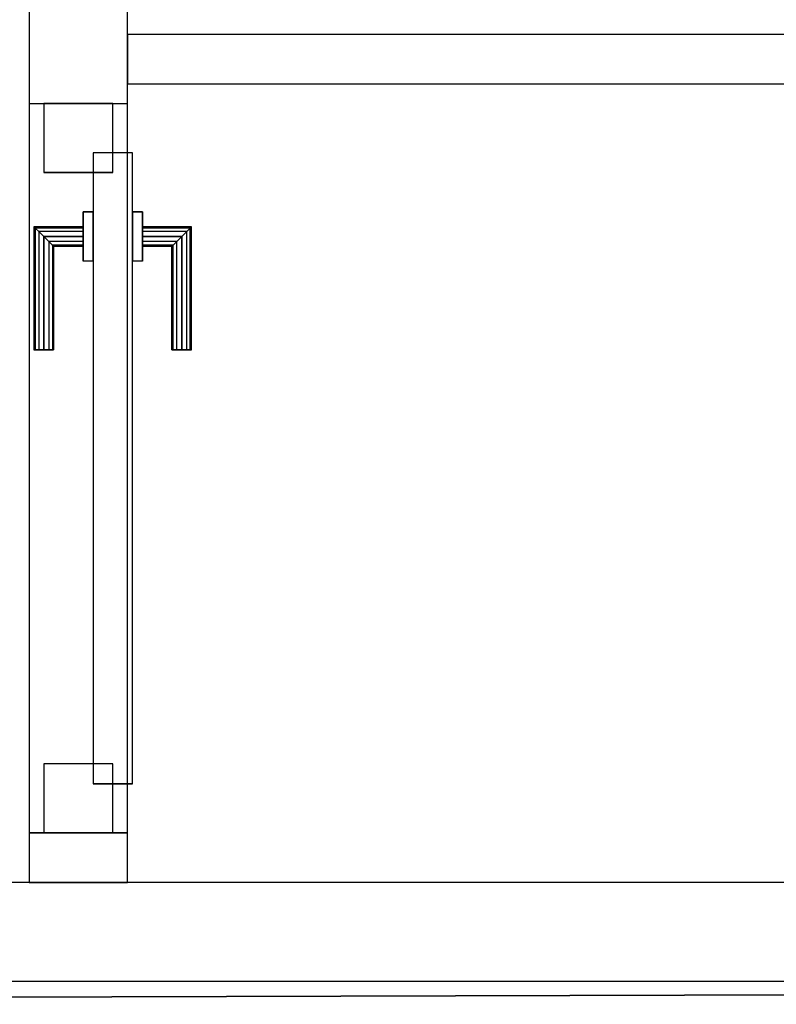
# Model space of a CAD drawing. Header units: metres. Extents: x 391.1 to 427.5, y 12.8 to 28.4.
# Tile 105 of 206: x 405.7 to 406.4, y 25.9 to 26.9. Entities that reach past the tile are written whole.
import ezdxf

# ---------------------------------------------------------------- set-up
doc = ezdxf.new("R2010")
doc.units = ezdxf.units.M
doc.layers.add('01_CARPINTERIA', color=5, linetype='Continuous', lineweight=25, true_color=0x0000ff)
doc.layers.add('01_SUELOS', color=7, linetype='Continuous', lineweight=25, true_color=0x007f00)
for name, color, linetype, lineweight in [('A-GENM-____-OTLN', 7, 'Continuous', 18), ('A-WALL-____-MCUT', 7, 'Continuous', 25), ('A-WALL-____-OTLN', 7, 'Continuous', 25)]:
    doc.layers.add(name, color=color, linetype=linetype, lineweight=lineweight)

# ---------------------------------------------------------------- blocks, each defined once
blk = doc.blocks.new('Family - Evans PA-152119-03_TEL_P0A')
at = {"layer": 'A-WALL-____-MCUT', "color": 253, "true_color": 0xaaaaaa}
for p, q in [((0.05039, 0.1), (0, 0.1)), ((0, 0.1), (0, 0)), ((0.05039, 0), (0.05039, 0.1)), ((0.79039, 0.1), (0.79039, 0)), ((0.89031, 0.1), (0.79039, 0.1)), ((0, 0), (0.05039, 0)), ((0.79039, 0), (0.89031, 0))]:
    blk.add_line(p, q, dxfattribs=at)
at = {"layer": 'A-WALL-____-OTLN', "color": 253, "true_color": 0xaaaaaa}
for p, q in [((1.66046, 0.1), (0, 0.1)), ((0, 0.1), (0, 0)), ((0.79039, 0.1), (0.05039, 0.1)), ((0.05039, 0.1), (0.05039, 0)), ((0.79039, 0.1), (0.79039, 0)), ((0, 0), (1.66046, 0)), ((0.05039, 0), (0.79039, 0))]:
    blk.add_line(p, q, dxfattribs=at)
at = {"layer": 'A-WALL-____-OTLN', "color": 253, "lineweight": 18, "true_color": 0xaaaaaa}
blk.add_line((0, 0), (1.66046, 0), dxfattribs=at)
blk = doc.blocks.new('Family - Vano de puerta PA-152121-03_TEL_P0A')
at = {"layer": 'A-GENM-____-OTLN', "color": 253, "true_color": 0xaaaaaa}
for p, q in [((405.77587, 26.83953), (405.67587, 26.83953)), ((405.67587, 26.83953), (405.67587, 26.09953)), ((405.77587, 26.83953), (405.67587, 26.83953)), ((405.67587, 26.09953), (405.67587, 26.83953)), ((405.77587, 26.09953), (405.77587, 26.83953)), ((405.77587, 26.83953), (405.77587, 26.09953)), ((405.67587, 26.09953), (405.77587, 26.09953)), ((405.77587, 26.09953), (405.67587, 26.09953))]:
    blk.add_line(p, q, dxfattribs=at)
blk = doc.blocks.new('Family - Evans PA-152168-03_TEL_P0A')
at = {"layer": 'A-WALL-____-MCUT', "color": 253, "true_color": 0xaaaaaa}
for p, q in [((3.36015, 0.1), (0, 0.1)), ((0, 0), (3.36015, 0))]:
    blk.add_line(p, q, dxfattribs=at)
at = {"layer": 'A-WALL-____-OTLN', "color": 253, "true_color": 0xaaaaaa}
for p, q in [((3.36015, 0.1), (0, 0.1)), ((0, 0), (3.36015, 0))]:
    blk.add_line(p, q, dxfattribs=at)
at = {"layer": 'A-WALL-____-OTLN', "color": 253, "lineweight": 18, "true_color": 0xaaaaaa}
blk.add_line((0, 0), (3.36015, 0), dxfattribs=at)
blk = doc.blocks.new('Family - LONDR55-XX_ZZ-ARQ-CAA-M3D-Londres55-152294-03_TEL_P0A')
at = {"layer": '01_CARPINTERIA', "color": 161, "true_color": 0xaaaaff}
for p, q in [((0.12634, 0.14866), (0.125, 0.15)), ((0.125, 0.15), (0.125, 0.1)), ((0.125, 0.15), (0.12634, 0.14866)), ((0.25, 0.15), (0.125, 0.15)), ((0.25, 0.14866), (0.25, 0.15)), ((0.25, 0.15), (0.25, 0.14866)), ((0.13, 0.145), (0.12634, 0.14866)), ((0.12634, 0.14866), (0.12634, 0.1)), ((0.12634, 0.14866), (0.12634, 0.1)), ((0.12634, 0.14866), (0.13, 0.145)), ((0.25, 0.14866), (0.12634, 0.14866)), ((0.25, 0.14866), (0.12634, 0.14866)), ((0.135, 0.14), (0.13, 0.145)), ((0.13, 0.145), (0.13, 0.1)), ((0.13, 0.145), (0.13, 0.1)), ((0.13, 0.145), (0.135, 0.14)), ((0.25, 0.145), (0.13, 0.145)), ((0.25, 0.145), (0.13, 0.145)), ((0.135, 0.1), (0.135, 0.14)), ((0.135, 0.14), (0.135, 0.1)), ((0.135, 0.14), (0.14, 0.135)), ((0.14, 0.135), (0.135, 0.14)), ((0.135, 0.14), (0.25, 0.14)), ((0.25, 0.14), (0.135, 0.14)), ((0.25, 0.145), (0.25, 0.14866)), ((0.25, 0.14866), (0.25, 0.145)), ((0.25, 0.145), (0.25, 0.14)), ((0.25, 0.14), (0.25, 0.145)), ((0.25, 0.14), (0.25, 0.135)), ((0.25, 0.135), (0.25, 0.14)), ((0.14, 0.135), (0.14, 0.1)), ((0.14, 0.135), (0.14366, 0.13134)), ((0.14366, 0.13134), (0.14, 0.135)), ((0.14, 0.135), (0.14, 0.1)), ((0.25, 0.135), (0.14, 0.135)), ((0.25, 0.135), (0.14, 0.135)), ((0.14366, 0.13134), (0.14366, 0.1)), ((0.14366, 0.13134), (0.145, 0.13)), ((0.145, 0.13), (0.14366, 0.13134)), ((0.14366, 0.13134), (0.14366, 0.1)), ((0.25, 0.13134), (0.14366, 0.13134)), ((0.25, 0.13134), (0.14366, 0.13134)), ((0.145, 0.13), (0.145, 0.1)), ((0.25, 0.13), (0.145, 0.13)), ((0.25, 0.135), (0.25, 0.13134)), ((0.25, 0.13134), (0.25, 0.135)), ((0.25, 0.13134), (0.25, 0.13)), ((0.25, 0.13), (0.25, 0.13134)), ((0.16, 0.1), (0.11, 0.1)), ((0.11, 0.1), (0.16, 0.1)), ((0.11, 0.1), (0.11, 0.09)), ((0.11, 0.09), (0.11, 0.1)), ((0.12634, 0.1), (0.125, 0.1)), ((0.125, 0.1), (0.12634, 0.1)), ((0.13, 0.1), (0.12634, 0.1)), ((0.12634, 0.1), (0.13, 0.1)), ((0.135, 0.1), (0.13, 0.1)), ((0.13, 0.1), (0.135, 0.1)), ((0.14, 0.1), (0.135, 0.1)), ((0.135, 0.1), (0.14, 0.1)), ((0.14, 0.1), (0.14366, 0.1)), ((0.14366, 0.1), (0.14, 0.1)), ((0.14366, 0.1), (0.145, 0.1)), ((0.145, 0.1), (0.14366, 0.1)), ((0.16, 0.1), (0.16, 0.09)), ((0.16, 0.1), (0.16, 0.09)), ((0.69, 0.09), (0.05, 0.09)), ((0.05, 0.09), (0.05, 0.05)), ((0.69, 0.09), (0.05, 0.09)), ((0.05, 0.09), (0.05, 0.05)), ((0.16, 0.09), (0.11, 0.09)), ((0.11, 0.09), (0.16, 0.09)), ((0.69, 0.05), (0.69, 0.09)), ((0.69, 0.09), (0.69, 0.05)), ((0.07, 0.07), (0, 0.07)), ((0, 0.07), (0, 0)), ((0.07, 0.07), (0, 0.07)), ((0, 0.07), (0, 0)), ((0.07, 0), (0.07, 0.07)), ((0.07, 0.07), (0.07, 0)), ((0.74, 0.07), (0.67, 0.07)), ((0.67, 0.07), (0.67, 0)), ((0.74, 0.07), (0.67, 0.07)), ((0.67, 0.07), (0.67, 0)), ((0.74, 0), (0.74, 0.07)), ((0.74, 0.07), (0.74, 0)), ((0.05, 0.05), (0.69, 0.05)), ((0.05, 0.05), (0.69, 0.05)), ((0.11, 0.05), (0.16, 0.05)), ((0.16, 0.05), (0.11, 0.05)), ((0.11, 0.05), (0.11, 0.04)), ((0.11, 0.04), (0.11, 0.05)), ((0.16, 0.05), (0.16, 0.04)), ((0.16, 0.05), (0.16, 0.04)), ((0.11, 0.04), (0.16, 0.04)), ((0.16, 0.04), (0.11, 0.04)), ((0.12634, 0.04), (0.125, 0.04)), ((0.125, 0.04), (0.12634, 0.04)), ((0.125, 0.04), (0.125, -0.01)), ((0.13, 0.04), (0.12634, 0.04)), ((0.12634, 0.04), (0.13, 0.04)), ((0.12634, 0.04), (0.12634, -0.00866)), ((0.12634, 0.04), (0.12634, -0.00866)), ((0.13, 0.04), (0.135, 0.04)), ((0.135, 0.04), (0.13, 0.04)), ((0.13, 0.04), (0.13, -0.005)), ((0.13, 0.04), (0.13, -0.005)), ((0.135, 0.04), (0.14, 0.04)), ((0.14, 0.04), (0.135, 0.04)), ((0.135, 0), (0.135, 0.04)), ((0.135, 0.04), (0.135, 0)), ((0.14, 0.04), (0.14366, 0.04)), ((0.14366, 0.04), (0.14, 0.04)), ((0.14, 0.04), (0.14, 0.005)), ((0.14, 0.04), (0.14, 0.005)), ((0.14366, 0.04), (0.145, 0.04)), ((0.145, 0.04), (0.14366, 0.04)), ((0.14366, 0.04), (0.14366, 0.00866)), ((0.14366, 0.04), (0.14366, 0.00866)), ((0.145, 0.04), (0.145, 0.01)), ((0.145, 0.01), (0.14366, 0.00866)), ((0.14366, 0.00866), (0.145, 0.01)), ((0.145, 0.01), (0.25, 0.01)), ((0.25, 0.00866), (0.25, 0.01)), ((0.25, 0.01), (0.25, 0.00866)), ((0, 0), (0.07, 0)), ((0, 0), (0.07, 0)), ((0.13, -0.005), (0.135, 0)), ((0.135, 0), (0.13, -0.005)), ((0.14, 0.005), (0.135, 0)), ((0.135, 0), (0.14, 0.005)), ((0.25, 0), (0.135, 0)), ((0.135, 0), (0.25, 0)), ((0.14366, 0.00866), (0.14, 0.005)), ((0.14, 0.005), (0.14366, 0.00866)), ((0.14, 0.005), (0.25, 0.005)), ((0.14, 0.005), (0.25, 0.005)), ((0.14366, 0.00866), (0.25, 0.00866)), ((0.14366, 0.00866), (0.25, 0.00866)), ((0.25, 0.005), (0.25, 0.00866)), ((0.25, 0.00866), (0.25, 0.005)), ((0.25, 0.005), (0.25, 0)), ((0.25, 0), (0.25, 0.005)), ((0.25, 0), (0.25, -0.005)), ((0.25, -0.005), (0.25, 0)), ((0.67, 0), (0.74, 0)), ((0.67, 0), (0.74, 0)), ((0.125, -0.01), (0.12634, -0.00866)), ((0.12634, -0.00866), (0.125, -0.01)), ((0.12634, -0.00866), (0.13, -0.005)), ((0.13, -0.005), (0.12634, -0.00866)), ((0.12634, -0.00866), (0.25, -0.00866)), ((0.12634, -0.00866), (0.25, -0.00866)), ((0.13, -0.005), (0.25, -0.005)), ((0.13, -0.005), (0.25, -0.005)), ((0.25, -0.005), (0.25, -0.00866)), ((0.25, -0.00866), (0.25, -0.005)), ((0.25, -0.00866), (0.25, -0.01)), ((0.25, -0.01), (0.25, -0.00866)), ((0.125, -0.01), (0.25, -0.01))]:
    blk.add_line(p, q, dxfattribs=at)
blk = doc.blocks.new('Family - Porta PA-152295-03_TEL_P0A')
blk.add_blockref('Family - LONDR55-XX_ZZ-ARQ-CAA-M3D-Londres55-152294-03_TEL_P0A', (0, 0))
blk = doc.blocks.new('Family - LONDR55-XX_ZZ-ARQ-CAA-M3D-Londres55-152321-03_TEL_P0A')
at = {"layer": '01_SUELOS', "color": 9, "true_color": 0xaad4aa}
blk.add_line((7.47084, 2.31546), (0, 2.29204), dxfattribs=at)
blk.add_line((7.47084, 2.31546), (0, 2.29204), dxfattribs=at)
blk.add_line((7.47084, 2.31546), (0, 2.29204), dxfattribs=at)
blk.add_line((7.47084, 2.31546), (0, 2.29204), dxfattribs=at)
blk = doc.blocks.new('Family - LONDR55-XX_ZZ-ARQ-CAA-M3D-Londres55-152374-03_TEL_P0A')
at = {"layer": '01_SUELOS', "color": 9, "true_color": 0xaad4aa}
for p, q in [((1.99819, 0), (9.46903, 0.02341)), ((9.46903, 0.02341), (1.99819, 0))]:
    blk.add_line(p, q, dxfattribs=at)
blk = doc.blocks.new('Family - Evans PA-152534-03_TEL_P0A')
at = {"layer": 'A-WALL-____-MCUT', "color": 253, "true_color": 0xaaaaaa}
for p, q in [((1.40362, 0.05), (0, 0.05)), ((0, 0.05), (0, 0)), ((1.40362, 0), (1.40362, 0.05)), ((0, 0), (1.40362, 0))]:
    blk.add_line(p, q, dxfattribs=at)
at = {"layer": 'A-WALL-____-OTLN', "color": 253, "true_color": 0xaaaaaa}
for p, q in [((1.40362, 0.05), (0, 0.05)), ((0, 0.05), (0, 0)), ((1.40362, 0), (1.40362, 0.05)), ((0, 0), (1.40362, 0))]:
    blk.add_line(p, q, dxfattribs=at)
at = {"layer": 'A-WALL-____-OTLN', "color": 253, "lineweight": 18, "true_color": 0xaaaaaa}
blk.add_line((0, 0), (1.40362, 0), dxfattribs=at)
blk = doc.blocks.new('LONDR55-XX_ZZ-ARQ-CAA-M3D-Londres55_ifc-1-03_TEL_P0A')
at = {"layer": '01_CARPINTERIA', "color": 253, "lineweight": 18, "true_color": 0xaaaaaa, "rotation": 270}
blk.add_blockref('Family - Porta PA-152295-03_TEL_P0A', (405.69087, 26.83953), dxfattribs=at)
at = {"layer": '01_SUELOS', "color": 253, "lineweight": 18, "true_color": 0xaaaaaa}
for name, p in [('Family - LONDR55-XX_ZZ-ARQ-CAA-M3D-Londres55-152374-03_TEL_P0A', (401.35874, 25.92572)), ('Family - LONDR55-XX_ZZ-ARQ-CAA-M3D-Londres55-152321-03_TEL_P0A', (403.35693, 23.63368))]:
    blk.add_blockref(name, p, dxfattribs=at)
at = {"layer": 'A-GENM-____-OTLN', "color": 253, "lineweight": 18, "true_color": 0xaaaaaa}
blk.add_blockref('Family - Vano de puerta PA-152121-03_TEL_P0A', (0, 0), dxfattribs=at)
at = {"layer": 'A-WALL-____-OTLN', "color": 253, "lineweight": 18, "true_color": 0xaaaaaa, "rotation": 90}
blk.add_blockref('Family - Evans PA-152119-03_TEL_P0A', (405.77587, 26.04914), dxfattribs=at)
at = {"layer": 'A-WALL-____-OTLN', "color": 253, "lineweight": 18, "true_color": 0xaaaaaa}
for name, p in [('Family - Evans PA-152534-03_TEL_P0A', (405.77587, 26.85959)), ('Family - Evans PA-152168-03_TEL_P0A', (405.60693, 25.94914))]:
    blk.add_blockref(name, p, dxfattribs=at)

msp = doc.modelspace()

# ---------------------------------------------------------------- block references
at = {"lineweight": 5}
msp.add_blockref('LONDR55-XX_ZZ-ARQ-CAA-M3D-Londres55_ifc-1-03_TEL_P0A', (0, 0), dxfattribs=at)

doc.saveas('drawing.dxf')
